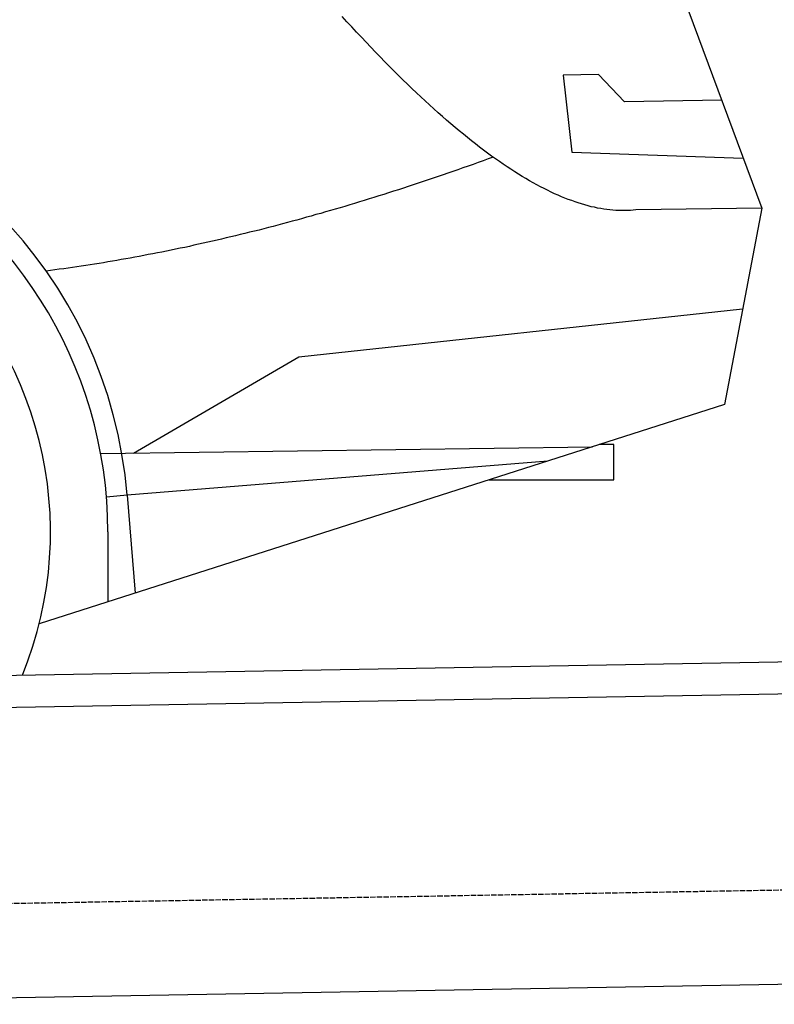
# Model space of a CAD drawing. Extents: x 562 to 7231, y 6017 to 11876.
# Tile 60 of 66: x 5086 to 5788, y 9735 to 10650. Entities that reach past the tile are written whole.
import ezdxf

# ---------------------------------------------------------------- set-up
doc = ezdxf.new("R2010")
doc.units = 0
doc.linetypes.add('GEN3', pattern=[6.25, 5, -1.25])
doc.layers.get('0').update_dxf_attribs({"linetype": 'CONTINUOUS'})
doc.layers.add('3', color=6, linetype='GEN3')
doc.layers.add('CAR', color=10, linetype='CONTINUOUS')

msp = doc.modelspace()

# ---------------------------------------------------------------- linework, layer by layer
for p, q in [((4651.048, 10033.011), (6015.84, 10056.834)), ((6011.364, 10026.751), (4656.57, 10003.103)), ((6241.042, 9760.719), (4741.27, 9734.54))]:
    msp.add_line(p, q)
at = {"layer": '3'}
msp.add_line((1175.278, 9760.296), (6230.452, 9848.534), dxfattribs=at)
at = {"layer": 'CAR'}
for p, q in [((5666.705, 10770.509), (5776.253, 10474.735)), ((5624.384, 10598.87), (5591.732, 10598.299)), ((5591.732, 10598.299), (5599.844, 10526.933)), ((5648.618, 10573.472), (5624.384, 10598.87)), ((5739.097, 10575.054), (5648.618, 10573.472)), ((5599.844, 10526.933), (5759.055, 10521.17)), ((5776.253, 10474.735), (5659.361, 10473.127)), ((5776.253, 10474.735), (5741.554, 10292.149)), ((5345.747, 10336.565), (5758.437, 10380.988)), ((5191.963, 10247.047), (5345.747, 10336.565)), ((5741.554, 10292.149), (5104.329, 10088.173)), ((5161.597, 10246.629), (5619.006, 10252.921)), ((5638.734, 10254.933), (5625.267, 10254.925)), ((5638.753, 10222.24), (5638.734, 10254.933)), ((5577.309, 10239.574), (5186.184, 10207.745)), ((5522.945, 10222.172), (5638.753, 10222.24)), ((5186.184, 10207.745), (5166.959, 10206.18)), ((5186.184, 10207.745), (5193.59, 10116.745)), ((5168.288, 10173.695), (5168.326, 10108.658))]:
    msp.add_line(p, q, dxfattribs=at)
for points in [[(5659.36, 10473.1, 0), (5656.76, 10472.8, 0), (5654.14, 10472.6, 0), (5651.5, 10472.5, 0), (5648.82, 10472.4, 0), (5646.13, 10472.4, 0), (5643.41, 10472.5, 0), (5640.66, 10472.6, 0), (5637.89, 10472.8, 0), (5635.09, 10473.1, 0), (5632.27, 10473.4, 0), (5629.42, 10473.8, 0), (5626.55, 10474.3, 0), (5623.65, 10474.8, 0), (5620.73, 10475.5, 0), (5617.78, 10476.1, 0), (5614.81, 10476.9, 0), (5611.81, 10477.7, 0), (5608.79, 10478.6, 0), (5605.74, 10479.6, 0), (5602.67, 10480.6, 0), (5599.57, 10481.7, 0), (5596.45, 10482.9, 0), (5593.3, 10484.1, 0), (5590.13, 10485.4, 0), (5586.93, 10486.8, 0), (5583.71, 10488.2, 0), (5580.46, 10489.7, 0), (5577.18, 10491.3, 0), (5573.89, 10492.9, 0), (5570.56, 10494.7, 0), (5567.21, 10496.4, 0), (5563.84, 10498.3, 0), (5560.44, 10500.2, 0), (5557.02, 10502.2, 0), (5553.57, 10504.3, 0), (5550.1, 10506.4, 0), (5546.6, 10508.6, 0), (5543.07, 10510.9, 0), (5539.52, 10513.2, 0), (5535.95, 10515.6, 0), (5532.35, 10518.1, 0), (5528.73, 10520.6, 0), (5525.08, 10523.2, 0), (5521.4, 10525.9, 0), (5517.7, 10528.7, 0), (5513.98, 10531.5, 0), (5510.23, 10534.4, 0), (5506.46, 10537.3, 0), (5502.66, 10540.4, 0), (5498.83, 10543.4, 0), (5494.98, 10546.6, 0), (5491.11, 10549.8, 0), (5487.21, 10553.1, 0), (5483.28, 10556.5, 0), (5479.33, 10559.9, 0), (5475.36, 10563.5, 0), (5471.36, 10567, 0), (5467.33, 10570.7, 0), (5463.28, 10574.4, 0), (5459.21, 10578.2, 0), (5455.11, 10582, 0), (5450.98, 10585.9, 0), (5446.83, 10589.9, 0), (5442.65, 10594, 0), (5438.45, 10598.1, 0), (5434.23, 10602.3, 0), (5429.98, 10606.6, 0), (5425.7, 10610.9, 0), (5421.4, 10615.3, 0), (5417.07, 10619.8, 0), (5412.72, 10624.3, 0), (5408.35, 10628.9, 0), (5403.95, 10633.6, 0), (5399.52, 10638.3, 0), (5395.07, 10643.2, 0), (5390.59, 10648, 0), (5386.09, 10653, 0)], [(5526.57, 10522.2, 0), (5521.87, 10520.5, 0), (5517.18, 10518.8, 0), (5512.5, 10517.1, 0), (5507.82, 10515.4, 0), (5503.15, 10513.8, 0), (5498.49, 10512.1, 0), (5493.83, 10510.5, 0), (5489.18, 10508.9, 0), (5484.54, 10507.3, 0), (5479.9, 10505.7, 0), (5475.27, 10504.1, 0), (5470.65, 10502.5, 0), (5466.03, 10501, 0), (5461.43, 10499.4, 0), (5456.82, 10497.9, 0), (5452.23, 10496.4, 0), (5447.64, 10494.9, 0), (5443.06, 10493.4, 0), (5438.49, 10491.9, 0), (5433.92, 10490.4, 0), (5429.36, 10489, 0), (5424.81, 10487.5, 0), (5420.26, 10486.1, 0), (5415.72, 10484.7, 0), (5411.19, 10483.3, 0), (5406.66, 10481.9, 0), (5402.14, 10480.5, 0), (5397.63, 10479.1, 0), (5393.12, 10477.8, 0), (5388.62, 10476.4, 0), (5384.13, 10475.1, 0), (5379.65, 10473.8, 0), (5375.17, 10472.5, 0), (5370.7, 10471.2, 0), (5366.23, 10469.9, 0), (5361.77, 10468.7, 0), (5357.32, 10467.4, 0), (5352.88, 10466.2, 0), (5348.44, 10464.9, 0), (5344.01, 10463.7, 0), (5339.59, 10462.5, 0), (5335.17, 10461.3, 0), (5330.76, 10460.1, 0), (5326.36, 10459, 0), (5321.96, 10457.8, 0), (5317.57, 10456.7, 0), (5313.19, 10455.6, 0), (5308.81, 10454.4, 0), (5304.45, 10453.3, 0), (5300.08, 10452.3, 0), (5295.73, 10451.2, 0), (5291.38, 10450.1, 0), (5287.04, 10449.1, 0), (5282.71, 10448, 0), (5278.38, 10447, 0), (5274.06, 10446, 0), (5269.74, 10445, 0), (5265.44, 10444, 0), (5261.14, 10443, 0), (5256.84, 10442.1, 0), (5252.56, 10441.1, 0), (5248.28, 10440.2, 0), (5244, 10439.2, 0), (5239.74, 10438.3, 0), (5235.48, 10437.4, 0), (5231.23, 10436.5, 0), (5226.98, 10435.7, 0), (5222.74, 10434.8, 0), (5218.51, 10433.9, 0), (5214.29, 10433.1, 0), (5210.07, 10432.3, 0), (5205.86, 10431.5, 0), (5201.65, 10430.7, 0), (5197.46, 10429.9, 0), (5193.26, 10429.1, 0), (5189.08, 10428.3, 0), (5184.9, 10427.6, 0), (5180.73, 10426.9, 0), (5176.57, 10426.1, 0), (5172.42, 10425.4, 0), (5168.27, 10424.7, 0), (5164.12, 10424, 0), (5159.99, 10423.4, 0), (5155.86, 10422.7, 0), (5151.74, 10422, 0), (5147.62, 10421.4, 0), (5143.51, 10420.8, 0), (5139.41, 10420.2, 0), (5135.32, 10419.6, 0), (5131.23, 10419, 0), (5127.15, 10418.4, 0), (5123.07, 10417.9, 0), (5119.01, 10417.3, 0), (5114.95, 10416.8, 0), (5110.89, 10416.3, 0)]]:
    msp.add_polyline3d(points, dxfattribs=at)
for radius, start, end in [(422.698, 4.65241, 165.214642), (403.409, 0.033544, 193.933164), (350, 337.700156, 196.107542)]:
    msp.add_arc((4764.879, 10173.459), radius, start, end, dxfattribs=at)

doc.saveas('drawing.dxf')
